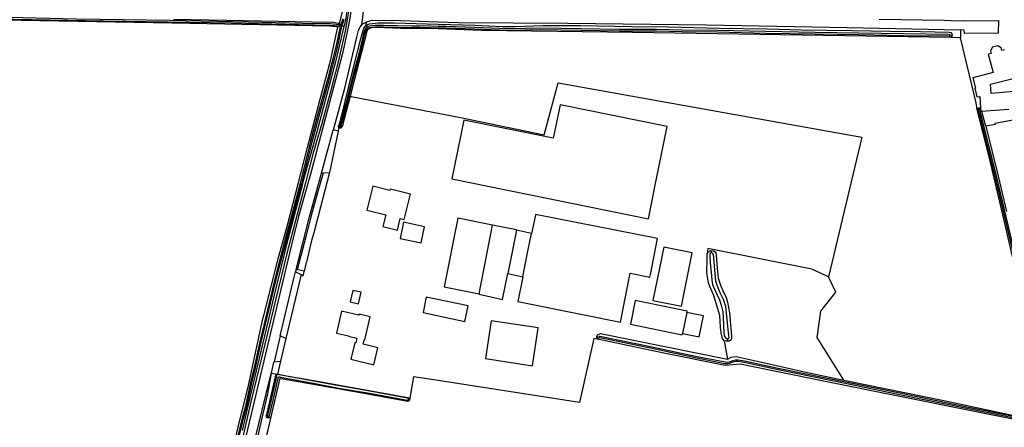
# Model space of a CAD drawing. Header units: metres. Extents: x 174423 to 175128, y 462196 to 462742.
# Tile 40 of 137: x 175041.74 to 175045.37, y 462733.41 to 462734.91. Entities that reach past the tile are written whole.
import ezdxf

# ---------------------------------------------------------------- set-up
doc = ezdxf.new("R2010")
doc.units = ezdxf.units.M
doc.layers.add('N-XX-AL-LIJN_0.20-G', color=7, linetype='Continuous', lineweight=25)

# ---------------------------------------------------------------- blocks, each defined once
blk = doc.blocks.new('Situatie')
at = {"lineweight": -3}
for p, q in [((-13.0406, 21.3584), (-13.0502, 21.2771)), ((-13.1328, 21.2786), (-13.1316, 21.2845)), ((-13.127, 21.2797), (-13.1284, 21.2759)), ((-13.1378, 21.2684), (-13.1361, 21.2746)), ((-13.13, 21.2714), (-13.1284, 21.2759)), ((-13.1284, 21.2759), (-13.1219, 21.2742)), ((-13.1219, 21.2742), (-13.1153, 21.2721)), ((-10.8726, 21.2395), (-10.8802, 21.2393)), ((-10.7746, 20.9672), (-10.776, 20.9715)), ((-13.1372, 20.8856), (-13.169, 20.7344)), ((-13.1305, 20.9002), (-13.1306, 20.8968)), ((-12.6166, 20.2864), (-12.5671, 20.5404)), ((-12.4795, 20.5208), (-12.5115, 20.3611)), ((-12.4236, 20.5091), (-12.4795, 20.5208)), ((-11.7622, 20.446), (-11.7606, 20.4382)), ((-13.2729, 20.3575), (-13.3294, 20.1222)), ((-12.5115, 20.3611), (-12.4559, 20.35)), ((-11.8506, 20.2182), (-11.8665, 20.1403)), ((-13.3505, 20.1315), (-13.3732, 20.0362)), ((-13.3294, 20.1222), (-13.3505, 20.1315)), ((-13.3294, 20.1222), (-13.3494, 20.0387)), ((-12.1829, 20.129), (-12.1745, 20.1275)), ((-11.7008, 20.1212), (-11.7005, 20.1125)), ((-13.3732, 20.0362), (-13.3494, 20.0387)), ((-13.3494, 20.0387), (-13.3609, 19.9909)), ((-13.3831, 19.9943), (-13.3635, 19.9909)), ((-13.3956, 19.8299), (-13.395, 19.8356))]:
    blk.add_line(p, q, dxfattribs=at)
for points in [[(-13.7443, 21.2994), (-13.4834, 21.2939), (-13.2329, 21.2885), (-13.1539, 21.2878), (-13.1364, 21.2839), (-13.1332, 21.2836), (-13.1316, 21.2845), (-13.1304, 21.2875), (-13.1199, 21.3306)], [(-13.0576, 22.047), (-13.0542, 22.0133), (-13.0555, 21.9684), (-13.0597, 21.8689), (-13.0633, 21.7579), (-13.0689, 21.6535), (-13.0751, 21.5509), (-13.085, 21.4446), (-13.0955, 21.3496), (-13.1023, 21.3053), (-13.1114, 21.2544), (-13.1367, 21.1423), (-13.1664, 21.0274), (-13.1968, 20.9139), (-13.2296, 20.8009), (-13.2559, 20.7007), (-13.326, 20.4352), (-13.457, 19.8938), (-13.5069, 19.6789), (-13.5585, 19.4724), (-13.6088, 19.2591), (-13.6699, 19.0142), (-13.6854, 18.9649), (-13.6917, 18.9557)], [(-13.0576, 22.047), (-13.0539, 22.0382), (-13.0506, 22.0302), (-13.0456, 22.0074), (-13.0528, 21.862), (-13.0616, 21.6574), (-13.0676, 21.5504), (-13.0816, 21.4044), (-13.0926, 21.3084), (-13.1048, 21.246), (-13.1208, 21.1724), (-13.146, 21.0752), (-13.2392, 20.7275), (-13.2832, 20.5723), (-13.3087, 20.4675), (-13.3565, 20.2676), (-13.4896, 19.7094), (-13.5998, 19.2554), (-13.631, 19.1253), (-13.6665, 18.9999), (-13.6729, 18.9765), (-13.6756, 18.9659), (-13.6832, 18.954), (-13.6876, 18.9513)], [(-13.1219, 21.2742), (-13.1147, 21.2987)], [(-13.1206, 21.2998), (-13.1229, 21.2896), (-13.1261, 21.2814), (-13.127, 21.2797)], [(-13.072, 21.9813), (-13.0698, 21.9813), (-13.0653, 21.9797), (-13.0625, 21.9768), (-13.0658, 21.9122), (-13.0686, 21.8472), (-13.0784, 21.6505), (-13.0977, 21.3795), (-13.1088, 21.3032), (-13.1137, 21.2789), (-13.1153, 21.2721)], [(-13.525, 19.7119), (-13.5, 19.8165), (-13.4828, 19.8841), (-13.4677, 19.9492), (-13.414, 20.1942), (-13.4099, 20.2116), (-13.3562, 20.4205), (-13.3228, 20.5448), (-13.2842, 20.6916), (-13.2498, 20.8257), (-13.2028, 21.0042), (-13.1655, 21.146), (-13.1387, 21.2642), (-13.1378, 21.267), (-13.1378, 21.2686), (-13.139, 21.27), (-13.1426, 21.2711), (-13.1673, 21.2736), (-13.7487, 21.2836), (-14.516, 21.2982)], [(-13.127, 21.2797), (-13.1278, 21.2792), (-13.129, 21.2787), (-13.131, 21.2784), (-13.1321, 21.2785), (-13.1328, 21.2786), (-13.1661, 21.2819), (-13.2685, 21.283), (-13.4676, 21.2882), (-13.758, 21.2936), (-14.103, 21.299), (-14.401, 21.3057), (-14.7175, 21.3123), (-14.9867, 21.3163), (-15.3007, 21.3231), (-15.5349, 21.3282), (-15.7714, 21.3284), (-16.0567, 21.3304), (-16.27, 21.3335), (-16.3969, 21.3349)], [(-16.3876, 21.3269), (-16.2873, 21.326), (-16.0313, 21.3248), (-15.769, 21.3229), (-15.535, 21.3202), (-15.3009, 21.3171), (-14.9868, 21.3103), (-14.7176, 21.3063), (-14.4011, 21.2997), (-14.0016, 21.2931), (-13.7642, 21.2897), (-13.5312, 21.2858), (-13.2807, 21.2798), (-13.1677, 21.277), (-13.1361, 21.2746), (-13.1334, 21.2744), (-13.1306, 21.2733), (-13.13, 21.2714)], [(-13.1337, 20.8986), (-13.1365, 20.8881), (-13.1372, 20.8856), (-13.1542, 20.8915), (-13.112, 21.0442), (-13.068, 21.233), (-13.0616, 21.2574), (-13.055, 21.2712), (-13.0502, 21.2771), (-13.046, 21.2822), (-13.0316, 21.289)], [(-13.1306, 20.8968), (-13.1332, 20.8977), (-13.1337, 20.8986), (-13.1348, 20.9003), (-13.135, 20.903), (-13.1288, 20.921), (-13.0808, 21.116), (-13.0506, 21.2366), (-13.0417, 21.2662), (-13.0364, 21.2733), (-13.0345, 21.2746), (-13.0297, 21.2779), (-13.0212, 21.2822), (-12.9904, 21.2852), (-12.9302, 21.2851), (-12.7678, 21.2805), (-12.6312, 21.2769), (-12.5308, 21.2725), (-12.4835, 21.2719), (-12.382, 21.2755), (-12.2443, 21.275), (-12.0551, 21.2722), (-11.9196, 21.2712), (-11.7309, 21.2663), (-11.5548, 21.2636), (-11.4279, 21.2598), (-11.2419, 21.2574), (-11.1019, 21.2543), (-10.9889, 21.2531), (-10.8834, 21.2511), (-10.8779, 21.2496), (-10.8739, 21.2447), (-10.8726, 21.2395)], [(-13.0345, 21.2746), (-13.0329, 21.2806), (-13.0316, 21.289)], [(-13.0316, 21.289), (-13.029, 21.2902), (-13.0116, 21.295), (-12.9896, 21.2944), (-12.9398, 21.2954), (-12.7678, 21.2897), (-12.6936, 21.2872), (-12.2896, 21.2842), (-11.7778, 21.278), (-11.2598, 21.2684), (-10.8414, 21.2593), (-10.8412, 21.2305)], [(-11.1416, 21.2984), (-10.9016, 21.295), (-10.8765, 21.2943), (-10.8288, 21.293), (-10.702, 21.294), (-10.7029, 21.2472), (-10.827, 21.2464), (-10.8286, 21.259), (-10.8414, 21.2593)], [(-13.1153, 21.2721), (-13.1465, 21.1417), (-13.2207, 20.8653), (-13.2678, 20.694), (-13.2701, 20.6856), (-13.3272, 20.4688), (-13.3348, 20.4381), (-13.366, 20.3074), (-13.4203, 20.0807), (-13.4576, 19.9256), (-13.4905, 19.7831)], [(-13.13, 21.2714), (-13.1308, 21.2661), (-13.1439, 21.2013), (-13.1761, 21.0763), (-13.2136, 20.9399), (-13.2383, 20.8476), (-13.277, 20.6946), (-13.3006, 20.606), (-13.3397, 20.4612), (-13.3604, 20.38), (-13.3783, 20.3049), (-13.3974, 20.2282), (-13.4262, 20.1094), (-13.4462, 20.0157), (-13.4599, 19.9599), (-13.4789, 19.8725), (-13.4909, 19.8281), (-13.5234, 19.6915)], [(-13.5185, 19.6903), (-13.486, 19.8268), (-13.474, 19.8713), (-13.455, 19.9588), (-13.4414, 20.0145), (-13.4213, 20.1083), (-13.3926, 20.227), (-13.3735, 20.3037), (-13.3556, 20.3788), (-13.3339, 20.4596), (-13.2948, 20.6044), (-13.2711, 20.6931), (-13.2325, 20.8461), (-13.2079, 20.9384), (-13.1703, 21.0748), (-13.138, 21.2), (-13.1255, 21.2622), (-13.1219, 21.2742)], [(-10.8802, 21.2393), (-10.8802, 21.2395), (-10.8803, 21.2402), (-10.8805, 21.2407), (-10.8809, 21.2413), (-10.8814, 21.2417), (-10.882, 21.2419), (-10.8826, 21.242), (-10.8832, 21.242), (-11.0515, 21.2443), (-11.2171, 21.2476), (-11.378, 21.2494), (-11.5605, 21.2529), (-11.7383, 21.2569), (-11.8676, 21.2589), (-11.9628, 21.2613), (-12.0988, 21.2612), (-12.2406, 21.2633), (-12.3909, 21.2653), (-12.5031, 21.2639), (-12.5421, 21.2644), (-12.634, 21.2686), (-12.7401, 21.2714), (-12.7678, 21.2716), (-12.8205, 21.2739), (-12.8346, 21.2737), (-12.8656, 21.2727), (-12.9693, 21.2754), (-12.9997, 21.2757), (-13.0125, 21.2749), (-13.0211, 21.2735), (-13.0278, 21.2707), (-13.0337, 21.2671), (-13.0367, 21.2626), (-13.0429, 21.2463), (-13.0595, 21.1746), (-13.0796, 21.1012), (-13.1084, 20.9887), (-13.1318, 20.9032), (-13.1319, 20.9028), (-13.1319, 20.9022), (-13.1317, 20.9016), (-13.1314, 20.901), (-13.131, 20.9006), (-13.1305, 20.9002), (-13.1299, 20.9), (-13.1292, 20.9), (-13.1286, 20.9001), (-13.1281, 20.9004), (-13.1276, 20.9008), (-13.1272, 20.9013), (-13.127, 20.9019), (-13.1035, 20.9874), (-13.0747, 21.0999), (-13.0546, 21.1733), (-13.0381, 21.2449), (-13.0323, 21.2603), (-13.0302, 21.2634), (-13.0255, 21.2663), (-13.0197, 21.2687), (-13.012, 21.27), (-12.9996, 21.2707), (-12.9693, 21.2704), (-12.8656, 21.2677), (-12.8344, 21.2687), (-12.8206, 21.2689), (-12.7678, 21.2666), (-12.7402, 21.2664), (-12.6341, 21.2636), (-12.5423, 21.2594), (-12.5031, 21.2589), (-12.3909, 21.2603), (-12.2407, 21.2583), (-12.0988, 21.2562), (-11.9629, 21.2563), (-11.8677, 21.2539), (-11.7384, 21.2519), (-11.5606, 21.2479), (-11.3781, 21.2444), (-11.2172, 21.2426), (-11.0515, 21.2393), (-10.8833, 21.237), (-10.8832, 21.237), (-10.8825, 21.2369), (-10.8819, 21.2371), (-10.8813, 21.2374), (-10.8809, 21.2378), (-10.8805, 21.2383), (-10.8803, 21.2389), (-10.8802, 21.2393)], [(-11.2724, 19.9692), (-10.8966, 19.8922), (-10.5477, 19.8178)], [(-10.5129, 19.8381), (-10.6946, 20.6146), (-10.7353, 20.7866), (-10.7806, 20.9659), (-10.7837, 20.9903), (-10.8412, 21.2305), (-10.8789, 21.2311), (-12.0513, 21.2498), (-12.6076, 21.2569), (-12.7678, 21.2627), (-12.8256, 21.2649), (-12.9062, 21.2648), (-12.9945, 21.2684), (-13.0082, 21.268), (-13.0181, 21.2662), (-13.0237, 21.2638), (-13.0281, 21.2595), (-13.0301, 21.2557), (-13.0307, 21.2529), (-13.0788, 21.068), (-13.0925, 21.0149), (-13.0893, 21.0141), (-12.7873, 20.9564), (-12.7678, 20.9525), (-12.6798, 20.9348), (-12.3774, 20.8728), (-12.3255, 21.0639), (-11.2056, 20.8639), (-11.3285, 20.3493)], [(-10.8726, 21.2395), (-10.8737, 21.2348), (-10.8768, 21.2324), (-10.8789, 21.2311)], [(-10.7868, 21.0448), (-10.7885, 21.0443), (-10.781, 21.0132), (-10.7703, 21.0139), (-10.7675, 20.9713), (-10.7668, 20.96), (-10.7641, 20.9602), (-10.664, 20.9674)], [(-10.5608, 21.0394), (-10.7287, 21.0247), (-10.731, 21.059), (-10.6525, 21.0791)], [(-10.6797, 21.1854), (-10.6893, 21.1829), (-10.6918, 21.1929), (-10.7042, 21.2003), (-10.7239, 21.1953), (-10.7313, 21.1827), (-10.7288, 21.1728), (-10.7391, 21.1702), (-10.7216, 21.1018), (-10.7965, 21.0827), (-10.7868, 21.0448)], [(-13.0925, 21.0149), (-13.1202, 20.9074), (-13.1217, 20.9029), (-13.1234, 20.9005), (-13.1268, 20.8976), (-13.1306, 20.8968)], [(-11.9597, 20.7241), (-11.9575, 20.735), (-11.9233, 20.9028), (-12.3184, 20.9831), (-12.3423, 20.8656), (-12.3434, 20.8599), (-12.6732, 20.9272), (-12.7173, 20.7108), (-11.9926, 20.563), (-11.9597, 20.7241)], [(-10.7806, 20.9659), (-10.78, 20.9686), (-10.7778, 20.9708), (-10.776, 20.9715)], [(-10.6425, 20.4418), (-10.6811, 20.6028), (-10.7115, 20.731), (-10.7669, 20.95), (-10.7706, 20.9656), (-10.7709, 20.9662), (-10.7714, 20.9667), (-10.7719, 20.9671), (-10.7726, 20.9673), (-10.7733, 20.9674), (-10.774, 20.9674), (-10.7746, 20.9672), (-10.7752, 20.9668), (-10.7757, 20.9663), (-10.7761, 20.9657), (-10.7763, 20.9651), (-10.7764, 20.9644), (-10.7763, 20.9637), (-10.7728, 20.9485), (-10.7173, 20.7296), (-10.6869, 20.6014), (-10.6484, 20.4404)], [(-10.776, 20.9715), (-10.7742, 20.9723), (-10.7692, 20.9724), (-10.7677, 20.9718), (-10.7675, 20.9713)], [(-10.7641, 20.9602), (-10.7502, 20.9098), (-10.7488, 20.9042)], [(-10.6216, 20.932), (-10.7146, 20.9142), (-10.7141, 20.9112), (-10.7425, 20.9053), (-10.7488, 20.9042), (-10.7027, 20.7201), (-10.6724, 20.5903)], [(-13.1985, 20.7313), (-13.1548, 20.8893), (-13.1542, 20.8915)], [(-13.1906, 20.7321), (-13.1896, 20.7322), (-13.169, 20.7344), (-13.2266, 20.5118), (-13.2348, 20.4832), (-13.254, 20.4032), (-13.2543, 20.4022), (-13.262, 20.3702)], [(-13.2917, 20.3765), (-13.2428, 20.571), (-13.1985, 20.7313), (-13.1906, 20.7321)], [(-13.2869, 20.3755), (-13.2731, 20.4282), (-13.2551, 20.4979), (-13.2309, 20.5887), (-13.2131, 20.6561), (-13.1906, 20.7321)], [(-12.9456, 20.6671), (-13.0089, 20.6834), (-13.0314, 20.5957), (-12.9613, 20.5777), (-12.9722, 20.5353), (-12.9184, 20.5215), (-12.9075, 20.5639), (-12.9029, 20.5627), (-12.8935, 20.5603), (-12.8857, 20.5904), (-12.8695, 20.6536), (-12.9441, 20.6727), (-12.9456, 20.6671)], [(-12.5671, 20.5404), (-12.6958, 20.5654), (-12.746, 20.3124), (-12.6166, 20.2864)], [(-12.4559, 20.35), (-12.474, 20.2584), (-12.23, 20.2094), (-12.0961, 20.1824), (-12.0603, 20.3628), (-11.9868, 20.3482), (-11.9849, 20.3576), (-11.9799, 20.3829), (-11.9586, 20.4904), (-12.4088, 20.5794), (-12.4094, 20.5765), (-12.4236, 20.5091)], [(-12.8179, 20.5342), (-12.8956, 20.5503), (-12.908, 20.4906), (-12.8302, 20.4745), (-12.8179, 20.5342)], [(-12.4795, 20.5208), (-12.479, 20.5232), (-12.5671, 20.5404)], [(-12.4559, 20.35), (-12.4386, 20.438), (-12.4236, 20.5091)], [(-11.8311, 20.4374), (-11.9363, 20.4585), (-11.9759, 20.2623), (-11.87, 20.2415), (-11.8311, 20.4374)], [(-11.3285, 20.3493), (-11.3894, 20.3778), (-11.7729, 20.4542), (-11.7757, 20.4343), (-11.771, 20.4419), (-11.7622, 20.446), (-11.753, 20.4453), (-11.7462, 20.4419), (-11.7439, 20.4376), (-11.7425, 20.4287), (-11.739, 20.3812), (-11.7349, 20.3448), (-11.7266, 20.3193), (-11.718, 20.2993), (-11.7061, 20.2737), (-11.7011, 20.256), (-11.6936, 20.2165), (-11.6862, 20.1311), (-11.6862, 20.1211), (-11.6883, 20.1158), (-11.6946, 20.1128), (-11.7005, 20.1125), (-11.7064, 20.1122), (-11.7132, 20.1136), (-11.7013, 20.0458), (-11.6874, 20.0531), (-11.6782, 20.055), (-11.6693, 20.0557), (-11.5809, 20.0367), (-11.4061, 19.9969), (-11.2724, 19.9692)], [(-11.7132, 20.1136), (-11.7188, 20.1227), (-11.7243, 20.1432), (-11.7264, 20.1643), (-11.7294, 20.2074), (-11.7365, 20.2317), (-11.7523, 20.2825), (-11.7655, 20.3134), (-11.7704, 20.3269), (-11.7744, 20.3486), (-11.7766, 20.3682), (-11.7761, 20.4124), (-11.7757, 20.4343)], [(-11.7606, 20.4382), (-11.7638, 20.437), (-11.7658, 20.4336), (-11.7661, 20.4272), (-11.7644, 20.4013), (-11.7613, 20.3663), (-11.7585, 20.3386), (-11.7558, 20.3214), (-11.7494, 20.3039), (-11.7411, 20.2876), (-11.7301, 20.2649), (-11.7241, 20.2453), (-11.7184, 20.2204), (-11.7167, 20.1982), (-11.7139, 20.1433), (-11.7115, 20.129), (-11.706, 20.1219), (-11.7008, 20.1212), (-11.6957, 20.1229), (-11.6946, 20.1263), (-11.6974, 20.1439), (-11.7028, 20.2048), (-11.7074, 20.2403), (-11.7155, 20.2656), (-11.7274, 20.2905), (-11.7378, 20.3145), (-11.7441, 20.3332), (-11.7525, 20.4316), (-11.7562, 20.4371), (-11.7606, 20.4382)], [(-13.2869, 20.3755), (-13.2917, 20.3765), (-13.2939, 20.3676), (-13.2729, 20.3575), (-13.2659, 20.3537), (-13.2622, 20.369), (-13.262, 20.3702), (-13.278, 20.3736), (-13.2842, 20.3749), (-13.2869, 20.3755)], [(-13.3505, 20.1315), (-13.3491, 20.1375), (-13.3026, 20.333), (-13.2939, 20.3676)], [(-12.6166, 20.2864), (-12.6168, 20.2852), (-12.5306, 20.2664), (-12.5115, 20.3611)], [(-11.2724, 19.9692), (-11.3701, 20.126), (-11.3569, 20.2234), (-11.3011, 20.2935), (-11.3285, 20.3493)], [(-13.0622, 20.2498), (-13.0522, 20.2924), (-13.0826, 20.2995), (-13.0926, 20.2569), (-13.0622, 20.2498)], [(-12.6578, 20.2422), (-12.8116, 20.274), (-12.8228, 20.2182), (-12.669, 20.1854), (-12.6578, 20.2422)], [(-11.8506, 20.2182), (-11.8496, 20.2232), (-12.0416, 20.262), (-12.0586, 20.1744), (-11.8676, 20.1352), (-11.8665, 20.1403)], [(-13.072, 20.1062), (-13.0748, 20.1064), (-13.0896, 20.0462), (-13.0056, 20.0252), (-12.9906, 20.0882), (-13.045, 20.101), (-13.0411, 20.1174), (-13.0386, 20.1168), (-13.0185, 20.2024), (-13.0593, 20.212), (-13.0614, 20.2082), (-13.1241, 20.2229), (-13.143, 20.1424), (-13.0985, 20.1319), (-13.0987, 20.131), (-13.0676, 20.1237), (-13.072, 20.1062)], [(-11.8665, 20.1403), (-11.8057, 20.1279), (-11.7898, 20.2058), (-11.8506, 20.2182)], [(-12.3996, 20.1614), (-12.573, 20.1872), (-12.5936, 20.0484), (-12.4206, 20.0214), (-12.3996, 20.1614)], [(-10.5144, 19.7981), (-11.3351, 19.9623), (-11.654, 20.0272), (-11.709, 20.0224), (-11.9356, 20.0681), (-12.1736, 20.118), (-12.1933, 20.1221), (-12.2469, 19.8859), (-12.7678, 19.9668), (-12.8583, 19.9808), (-12.8736, 19.8957), (-12.876, 19.8927), (-12.8773, 19.8913), (-12.8797, 19.8903), (-12.9001, 19.8935), (-13.0614, 19.9228), (-13.3399, 19.9717), (-13.3489, 19.9734), (-13.351, 19.9734), (-13.3527, 19.9722), (-13.3546, 19.9691), (-13.3558, 19.9605), (-13.3852, 19.8336), (-13.4098, 19.7275)], [(-12.1829, 20.129), (-12.1798, 20.1358), (-12.1779, 20.137), (-12.1692, 20.1401), (-11.7013, 20.0458)], [(-12.1736, 20.118), (-12.1801, 20.1224), (-12.1824, 20.1261), (-12.1829, 20.129)], [(-10.5133, 19.8072), (-10.8179, 19.869), (-11.0598, 19.9189), (-11.2477, 19.9575), (-11.5136, 20.0118), (-11.6381, 20.0384), (-11.6619, 20.0428), (-11.6713, 20.0427), (-11.6818, 20.0401), (-11.6943, 20.0353), (-11.7006, 20.0339), (-11.7097, 20.0344), (-11.8189, 20.0558), (-11.9845, 20.0913), (-12.1715, 20.1298), (-12.1716, 20.1299), (-12.1722, 20.13), (-12.1728, 20.13), (-12.1733, 20.1299), (-12.1738, 20.1296), (-12.1742, 20.1291), (-12.1744, 20.1286), (-12.1745, 20.128), (-12.1745, 20.1275), (-12.1743, 20.1269), (-12.1739, 20.1265), (-12.1734, 20.1261), (-12.1729, 20.1259), (-12.1723, 20.1259), (-11.9854, 20.0873), (-11.8197, 20.0519), (-11.7102, 20.0304), (-11.7003, 20.0298), (-11.6931, 20.0315), (-11.6806, 20.0363), (-11.6708, 20.0387), (-11.6622, 20.0388), (-11.6389, 20.0345), (-11.5144, 20.0079), (-11.2485, 19.9536), (-11.0606, 19.915), (-10.8187, 19.865), (-10.5165, 19.8038)], [(-13.3831, 19.9943), (-13.379, 20.012), (-13.3737, 20.034), (-13.3732, 20.0362)], [(-13.5575, 19.257), (-13.5606, 19.2594), (-13.4728, 19.6292), (-13.4305, 19.8033), (-13.4021, 19.9177), (-13.3835, 19.9927), (-13.3831, 19.9943)], [(-13.5575, 19.257), (-13.5511, 19.2825), (-13.5274, 19.3681), (-13.5051, 19.4611), (-13.481, 19.5564), (-13.4623, 19.6433), (-13.4384, 19.7361), (-13.4183, 19.8242), (-13.3958, 19.9179), (-13.3831, 19.9943)], [(-13.3956, 19.8299), (-13.398, 19.8303), (-13.4008, 19.8329), (-13.4019, 19.8357), (-13.3988, 19.8474), (-13.3679, 19.9815), (-13.3671, 19.9868), (-13.3655, 19.9901), (-13.3635, 19.9909), (-13.3609, 19.9909), (-13.3585, 19.991), (-13.3544, 19.9901), (-13.3412, 19.9875), (-13.199, 19.9619), (-13.0834, 19.9411), (-12.8803, 19.9043), (-12.875, 19.9019), (-12.8744, 19.9006), (-12.8736, 19.8957), (-12.8779, 19.898)], [(-12.8779, 19.898), (-12.8778, 19.8984), (-12.8777, 19.8992), (-12.8779, 19.9), (-12.8782, 19.9007), (-12.8786, 19.9014), (-12.8791, 19.902), (-12.8798, 19.9024), (-12.8805, 19.9027), (-12.8813, 19.9029), (-13.0197, 19.9282), (-13.1332, 19.9473), (-13.22, 19.9639), (-13.3271, 19.9838), (-13.357, 19.9895), (-13.3606, 19.9891), (-13.3632, 19.988), (-13.3646, 19.9852), (-13.3752, 19.934), (-13.3977, 19.8394), (-13.3976, 19.8385), (-13.3973, 19.8378), (-13.3969, 19.8371), (-13.3964, 19.8365), (-13.3958, 19.836), (-13.395, 19.8356), (-13.3942, 19.8354), (-13.3934, 19.8353), (-13.3926, 19.8354), (-13.3919, 19.8357), (-13.3912, 19.8361), (-13.3905, 19.8366), (-13.39, 19.8373), (-13.3899, 19.8375), (-13.3674, 19.9322), (-13.3582, 19.9767), (-13.3579, 19.9776), (-13.3574, 19.9784), (-13.3567, 19.9791), (-13.356, 19.9797), (-13.3552, 19.9802), (-13.3543, 19.9805), (-13.3533, 19.9807), (-13.3524, 19.9807), (-13.3514, 19.9806), (-13.3505, 19.9803), (-13.3502, 19.9801), (-13.3286, 19.976), (-13.2215, 19.956), (-13.1346, 19.9394), (-13.0211, 19.9204), (-12.8828, 19.895), (-12.8824, 19.895), (-12.8816, 19.8949), (-12.8808, 19.895), (-12.88, 19.8953), (-12.8793, 19.8957), (-12.8788, 19.8962), (-12.8783, 19.8969), (-12.8779, 19.8976), (-12.8779, 19.898)], [(-13.3852, 19.8336), (-13.3873, 19.8315), (-13.3896, 19.8298), (-13.3933, 19.8295), (-13.3956, 19.8299)]]:
    blk.add_lwpolyline(points, dxfattribs=at)

msp = doc.modelspace()

# ---------------------------------------------------------------- block references
at = {"layer": 'N-XX-AL-LIJN_0.20-G'}
msp.add_blockref('Situatie', (175056.047, 462713.6112), dxfattribs=at)

doc.saveas('drawing.dxf')
